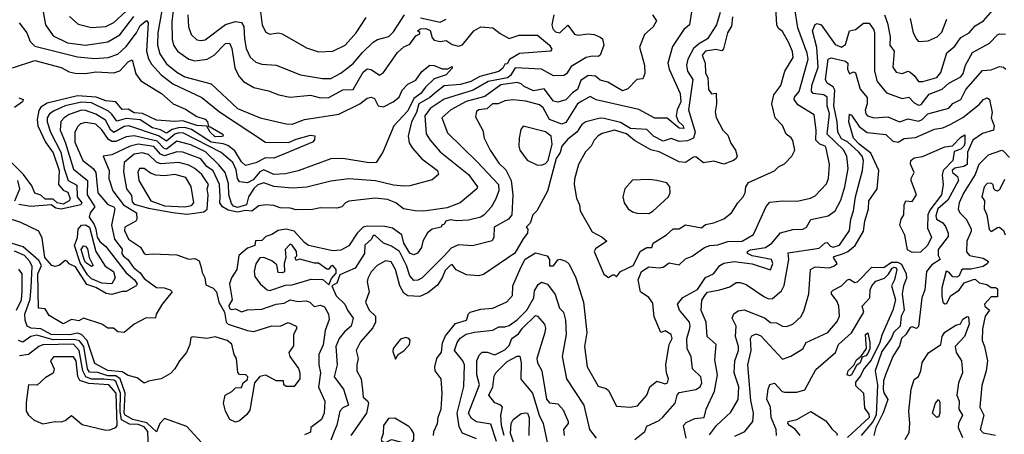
# Model space of a CAD drawing. Extents: x 1995148 to 2088947, y 769131 to 906009.
# Tile 169 of 256: x 2020510 to 2025369, y 815041 to 817090. Entities that reach past the tile are written whole.
import ezdxf

# ---------------------------------------------------------------- set-up
doc = ezdxf.new("R2010")
doc.units = 0

msp = doc.modelspace()

# ---------------------------------------------------------------- linework, layer by layer
at = {"layer": '0CON05XD'}
for points in [[(2023835.8, 817195), (2023816.2, 817065), (2023788, 817042), (2023731.9, 816958.1), (2023708.4, 816875), (2023715, 816845.7), (2023768.8, 816725), (2023773.5, 816685), (2023755.4, 816645), (2023750.4, 816615), (2023758.9, 816588.9), (2023785, 816566.2), (2023787.4, 816552.6), (2023764.4, 816554.4), (2023705, 816602.9), (2023645, 816603.8), (2023565, 816647.1), (2023355, 816694.3), (2023325, 816711.2), (2023285, 816687.6), (2023262.5, 816675), (2023205, 816581.8), (2023185, 816574.4), (2023125, 816597.1), (2023093.3, 816655), (2023075, 816670), (2023007.1, 816687.1), (2022945, 816694.1), (2022905, 816689.7), (2022871.2, 816675), (2022844, 816675), (2022815, 816649.2), (2022776.2, 816645), (2022763.8, 816636.2), (2022759.5, 816609.5), (2022795, 816542.5), (2022802.5, 816505), (2022831.9, 816445), (2022875, 816381.4), (2022908.8, 816348.8), (2022935.4, 816295), (2022943.8, 816225), (2022938.6, 816125), (2022922.2, 816105), (2022851.4, 816065), (2022850, 816015), (2022842.3, 815997.7), (2022745, 815971.9), (2022675, 815976.9), (2022639.1, 815960.9), (2022605, 815923.8), (2022495, 815813.6), (2022475, 815802.2), (2022455, 815801.4), (2022434.8, 815824.8), (2022418.2, 815875), (2022385, 815944.7), (2022345, 815970.3), (2022305.7, 815985), (2022265, 816024), (2022255, 816023.8), (2022246, 816005), (2022213.7, 815976.3), (2022210.9, 815935), (2022165, 815862.5), (2022090.5, 815829.5), (2022075, 815787.5), (2022050, 815775), (2022072, 815725), (2022114.5, 815685), (2022127.3, 815655), (2022155.6, 815615), (2022145.5, 815575), (2022112.5, 815547.5), (2022086.5, 815515), (2022070, 815475), (2022077.1, 815385), (2022061.6, 815325), (2022108.8, 815265), (2022132, 815185), (2022105, 815172.8), (2022089.3, 815155), (2022075, 815085.8), (2022061.4, 815055), (2022045, 815012.7)], [(2020618.6, 817165), (2020638.2, 817065), (2020675, 817010.5), (2020745.8, 816975.8), (2020835, 816964), (2020945, 816981.2), (2021004.2, 817015.8), (2021073.4, 817106.6)], [(2021270, 817165), (2021260.6, 817079.4), (2021262.8, 816992.8), (2021269.1, 816965), (2021288.9, 816935), (2021345, 816895.5), (2021375, 816887.5), (2021435.3, 816894.7), (2021469.5, 816915), (2021525, 816972.9), (2021545, 816974.2), (2021557.3, 816947.3), (2021572.2, 816852.2), (2021591.8, 816811.7), (2021615, 816785.5), (2021665, 816755.5), (2021738, 816738), (2021788.3, 816718.3), (2021845, 816708.1), (2021945, 816716.7), (2021995, 816704.5), (2022035, 816706.2), (2022105, 816743.3), (2022155, 816745.6), (2022205, 816831.4), (2022225, 816847.1), (2022245, 816844.3), (2022285, 816815.8), (2022305, 816828.6), (2022375, 816927.8), (2022405, 816956.7), (2022435, 816968.8), (2022465, 817010), (2022485, 817020), (2022485, 817026.7), (2022472.5, 817035), (2022488.8, 817045), (2022515, 817047), (2022535, 817036.7), (2022545, 817000.8), (2022555, 816988.2), (2022585, 816983.2), (2022615, 816987.5), (2022645, 816966.9), (2022675, 816960), (2022695, 816965.7), (2022751.2, 817035), (2022785, 817055.6), (2022845, 817049.4), (2022881.2, 817021.2), (2022925, 816997.5), (2022975, 817014.4), (2023065, 817014.3), (2023124.4, 816965), (2023135.7, 816945), (2023130, 816935), (2022976.2, 816923.8), (2022926.6, 816893.4), (2022915, 816872.5), (2022905, 816870), (2022895, 816850), (2022875, 816833.8), (2022780.8, 816809.2), (2022737.1, 816785), (2022685, 816769.7), (2022605, 816764.1), (2022566.2, 816733.8)], [(2022552.5, 815035), (2022554.4, 815055), (2022571.4, 815095), (2022574.7, 815125.3), (2022590.5, 815165), (2022595.6, 815245), (2022590.6, 815315), (2022560.6, 815355), (2022558.9, 815375), (2022568.5, 815415), (2022592.2, 815447.8), (2022596.1, 815493.9), (2022611.8, 815528.2), (2022661.5, 815588.5), (2022715.5, 815605), (2022725, 815636.7), (2022733.3, 815645), (2022785, 815659.2), (2022845, 815664.4), (2022913.9, 815696.1), (2022942.5, 815727.5), (2022943.2, 815775), (2022983.8, 815866.2), (2023005, 815906.2), (2023055, 815938), (2023113.9, 815923.9), (2023123.8, 815905), (2023125, 815874), (2023145, 815874.3), (2023165, 815903.3), (2023175, 815906.2), (2023205, 815897.5), (2023221.4, 815881.4), (2023254.6, 815814.6), (2023292.2, 815695), (2023309.3, 815545), (2023296.7, 815475), (2023310.6, 815375), (2023365, 815279.2), (2023405, 815268), (2023415, 815258), (2023455, 815180), (2023525, 815174.5), (2023558.5, 815181.5), (2023605, 815234.3), (2023619.5, 815275), (2023655, 815304), (2023695, 815291.2), (2023706.7, 815295), (2023712, 815315), (2023702, 815345), (2023699.5, 815385), (2023715.6, 815484.4), (2023730, 815515), (2023724.4, 815534.4), (2023695, 815552.5), (2023673.8, 815543.8), (2023641, 815621), (2023635, 815689.4), (2023615, 815717.5), (2023573.9, 815745), (2023562.7, 815805), (2023579.1, 815845), (2023615, 815868.6), (2023666.3, 815863.7), (2023685, 815867.5), (2023715, 815887.9), (2023765, 815878.5), (2023795, 815907.8), (2023829.1, 815920.9), (2023890, 815965), (2023915.3, 815974.7), (2023955, 815978.3), (2024005, 815993.3), (2024075, 815995.5), (2024131.1, 816028.9), (2024193.2, 816166.8), (2024211.9, 816188.1), (2024275, 816194.6), (2024347, 816193), (2024412.3, 816207.7), (2024435, 816220), (2024491.3, 816278.7), (2024501.9, 816305), (2024505.7, 816375), (2024490.6, 816455), (2024485, 816465.5), (2024459.2, 816475), (2024438.4, 816495), (2024440.7, 816545), (2024430.8, 816620.8), (2024350.2, 816670.2), (2024331.9, 816695), (2024333.3, 816706.7), (2024356.5, 816735), (2024401.1, 816895), (2024395.4, 816925), (2024349.8, 817049.7), (2024332.5, 817165)], [(2023455, 815820), (2023475.8, 815845), (2023538.2, 815875), (2023573.1, 815946.9), (2023605, 815964.5), (2023630, 815965), (2023636.7, 815985), (2023702.7, 816027.3), (2023735, 816056.2), (2023765, 816056), (2023795, 816075.8), (2023875, 816061.5), (2023895, 816078.8), (2023936.4, 816086.4), (2023985, 816106), (2024022, 816135), (2024053.3, 816185), (2024080.8, 816215), (2024090.8, 816235), (2024094, 816265), (2024106.2, 816285), (2024235, 816342.5), (2024255, 816362.5), (2024285, 816377.5), (2024320, 816415), (2024336, 816445), (2024325, 816492.5), (2024316.6, 816506.6), (2024292.5, 816525), (2024275, 816566.7), (2024237.5, 816605), (2024221.9, 816675), (2024231.5, 816718.5), (2024265.7, 816765), (2024285.7, 816835), (2024326.7, 816903.3), (2024323.6, 816933.6), (2024305.5, 816975), (2024275, 817031.2), (2024255, 817046.7), (2024245.8, 817065), (2024239.4, 817175)], [(2024777.1, 817115), (2024793.3, 817073.3), (2024806.4, 817005), (2024804.1, 816965), (2024826, 816935), (2024819.4, 816855), (2024835, 816830.9), (2024865, 816824), (2024894.5, 816835.5), (2024905, 816831.2), (2024924.5, 816815), (2024945, 816784.5), (2024967.5, 816785), (2025035.8, 816805), (2025055, 816830), (2025085, 816926), (2025125, 816958.6), (2025155, 817002), (2025195, 817026), (2025225, 817059.5), (2025266, 817085), (2025335, 817164.3)], [(2021211.2, 817135), (2021191.7, 817025), (2021189.8, 816965), (2021201.2, 816921.2), (2021235, 816872.3), (2021285, 816830.3), (2021325, 816807.8), (2021455, 816772.7), (2021585, 816651.5), (2021696.2, 816605), (2021825, 816575.7), (2021855, 816574.4), (2021915, 816596.2), (2022085, 816623.3), (2022188.1, 816675), (2022225, 816701.9), (2022245, 816707.1), (2022261.4, 816701.4), (2022278.8, 816665), (2022305, 816660), (2022353.8, 816685), (2022382.1, 816707.9), (2022397.3, 816742.7), (2022425, 816771.2), (2022465, 816792), (2022495.4, 816834.6), (2022534.4, 816865.6), (2022555, 816864.5), (2022595, 816846.9), (2022622.2, 816847.8), (2022645, 816858.1), (2022645, 816850.8), (2022615, 816817.7), (2022555, 816797.5), (2022512.8, 816757.2), (2022489.3, 816725), (2022455, 816700), (2022425, 816640.5), (2022355.6, 816565), (2022302, 816435), (2022270, 816385), (2022235, 816382.9), (2022105, 816404.4), (2022045, 816402.2), (2021885, 816342.9), (2021821.5, 816328.5), (2021765, 816325.9), (2021715, 816347.8), (2021695, 816338.1), (2021661.7, 816298.3), (2021634, 816284), (2021595, 816288.6), (2021585.3, 816305.3), (2021579, 816349), (2021562.3, 816385), (2021505, 816434.6), (2021318.7, 816528.7), (2021295, 816530.9), (2021276, 816525), (2021235, 816489.4), (2021195, 816516.9), (2021048.8, 816565), (2021025, 816562.4), (2020975, 816532.6), (2020960.2, 816545), (2020934, 816594), (2020885, 816623.3), (2020835, 816642.2), (2020815, 816642.6), (2020755, 816622), (2020728.9, 816605), (2020713.6, 816586.4), (2020710, 816545), (2020734.8, 816484.8), (2020775, 816351.5), (2020844.3, 816295), (2020842.5, 816225), (2020880.3, 816165), (2020858.1, 816135), (2020852.9, 816115), (2020877.8, 816077.8), (2020885.3, 816054.7), (2020892.2, 816015), (2020905, 815994.6), (2020935, 815969.2), (2021035, 815839.1), (2021076.2, 815805), (2021089.1, 815785), (2021084.2, 815775), (2021035, 815746.7), (2021015, 815747.5), (2020965, 815732.4), (2020936.6, 815736.6), (2020885, 815767), (2020840.8, 815780.8), (2020785, 815869.4), (2020755, 815884.4), (2020745, 815896.4), (2020735, 815899.3), (2020704.7, 815874.7), (2020685, 815870.5), (2020668.2, 815875), (2020633.8, 815915), (2020621.1, 816011.1), (2020605, 816044.7), (2020515, 816087.5), (2020434.3, 816114.3)], [(2023146.2, 817115), (2023136.7, 817065), (2023141.8, 817045), (2023155, 817030.4), (2023175.3, 817024.7), (2023215, 817063.8), (2023248, 817018), (2023265, 817014.5), (2023315, 817020), (2023345, 817016.4), (2023375, 817004.4), (2023385.4, 816995), (2023393.5, 816965), (2023375, 816914.4), (2023365, 816907.8), (2023335, 816909.5), (2023305, 816903.1), (2023231.7, 816858.3), (2023208.1, 816821.9), (2023195, 816814.3), (2023145, 816813.3), (2023085, 816846.4), (2022955, 816852.7), (2022931.7, 816815), (2022917.1, 816802.9), (2022821.5, 816785), (2022748.2, 816741.8), (2022605, 816696.6), (2022535, 816651.9), (2022509.4, 816615), (2022516.2, 816526.2), (2022535, 816494.3), (2022585, 816437.8), (2022725.3, 816325.3), (2022768.6, 816265), (2022765.5, 816254.5), (2022683.3, 816185), (2022619.7, 816160.3), (2022505, 816143.6), (2022462.5, 816145), (2022403.3, 816155), (2022366.2, 816185), (2022325, 816201.1), (2022265, 816208.8), (2022135, 816193.8), (2022117.5, 816185), (2022100, 816165), (2022075, 816158.6), (2021995, 816160.5), (2021955, 816152.8), (2021875, 816150.2), (2021845, 816159.4), (2021795, 816160.4), (2021765, 816171.5), (2021725, 816174.7), (2021690.3, 816169.7), (2021655.8, 816144.2), (2021625, 816147.3), (2021585, 816138.5), (2021538.5, 816148.5), (2021510.7, 816165), (2021498.4, 816185), (2021499.8, 816215), (2021496.3, 816275), (2021465, 816342.9), (2021432.8, 816365), (2021403.2, 816403.3), (2021315.8, 816435), (2021285, 816437.2), (2021225, 816416.7), (2021205.7, 816425.7), (2021172.7, 816462.7), (2021095, 816474.3), (2021055, 816464.8), (2020965, 816421.8), (2020922.5, 816415), (2020951.1, 816345), (2020950.7, 816305), (2020970, 816245), (2021022.2, 816175), (2021086.7, 816135), (2021088.1, 816105), (2021082.9, 816095), (2021028.2, 816065), (2021027.6, 816047.6), (2021046.8, 816005), (2021106.6, 815966.6), (2021125, 815934), (2021135, 815929.2), (2021165, 815933.1), (2021285, 815928), (2021345, 815907.5), (2021375, 815910), (2021395, 815898.8), (2021405.7, 815865.7), (2021410.3, 815840.3), (2021424.3, 815815), (2021429.1, 815779.1), (2021465, 815763.8), (2021481.5, 815745), (2021493.2, 815695), (2021520.5, 815645), (2021529.3, 815595), (2021538.6, 815585), (2021633.5, 815553.5), (2021665, 815549.6), (2021755, 815577.3), (2021795.2, 815574.8), (2021835, 815593.5), (2021874, 815575), (2021877.1, 815565), (2021861.9, 815535), (2021861.2, 815478.8), (2021837.5, 815445), (2021843.8, 815425), (2021886.4, 815366.4), (2021892.9, 815345), (2021893.1, 815315), (2021865, 815276.7), (2021825, 815276.7), (2021813.3, 815285), (2021812.5, 815305), (2021775, 815306), (2021725, 815333.6), (2021695, 815326.2), (2021668, 815295), (2021645, 815160), (2021631.7, 815138.3), (2021595, 815107.5), (2021575, 815101.2), (2021546.7, 815115), (2021526.2, 815155), (2021516.2, 815195), (2021523.8, 815235), (2021556.7, 815253.3), (2021575, 815271.2), (2021605, 815272.5), (2021612.5, 815295), (2021635, 815312.5), (2021636.2, 815325), (2021626.7, 815335), (2021595, 815336.7), (2021586, 815346), (2021580, 815415), (2021568.6, 815435), (2021557.1, 815487.1), (2021534.7, 815504.7), (2021475, 815522.9), (2021434.2, 815514.2), (2021365, 815522.5), (2021355, 815518.8), (2021350, 815485), (2021333.8, 815445), (2021298.8, 815405), (2021275.6, 815364.4), (2021255, 815341.2), (2021207.5, 815315), (2021145.7, 815304.3), (2021125, 815294), (2021089.6, 815319.6), (2021045, 815331.8), (2021015, 815349.5), (2020945, 815356.1), (2020881.1, 815391.1), (2020843.1, 815505), (2020815.1, 815535.1), (2020795, 815541.7), (2020757.2, 815532.8), (2020665, 815533.9), (2020615, 815562.6), (2020565.9, 815565.9), (2020546.9, 815575), (2020536.7, 815605), (2020534.8, 815635), (2020561.7, 815708.3), (2020566.7, 815766.7), (2020570.9, 815870.9), (2020560.9, 815895), (2020533.8, 815925), (2020485, 815946.9)], [(2020756.1, 817106.1), (2020797.9, 817067.9), (2020865, 817050.8), (2020935, 817056), (2020975, 817076.2), (2021035, 817132.5)], [(2021340.5, 817115), (2021342.7, 817055), (2021356.3, 817016.3), (2021385, 816991.4), (2021405, 816986.9), (2021425, 816990.5), (2021525, 817066.2), (2021575, 817081.8), (2021605, 817075.6), (2021616, 817056), (2021618.9, 816995), (2021628.5, 816948.5), (2021647.1, 816905), (2021675, 816880.8), (2021705, 816870.8), (2021775.6, 816865.6), (2021895, 816818.1), (2022005, 816798.9), (2022045, 816800), (2022094.7, 816825.3), (2022155, 816873.1), (2022201.5, 816928.5), (2022255, 816978.5), (2022275, 816991.9), (2022332.4, 817007.6), (2022355, 817030), (2022409.2, 817115)], [(2021698.9, 817128.9), (2021706.1, 817063.9), (2021725, 817028), (2021745, 817018), (2021785, 817026), (2021805, 817020), (2021925, 816951.4), (2021985, 816930.6), (2022055, 816934.6), (2022115.5, 816965), (2022170, 817025), (2022219.1, 817100.9)], [(2023966.8, 817125), (2023949.4, 817065), (2023905, 816995.6), (2023860.1, 816969.9), (2023835, 816947.6), (2023806.9, 816895), (2023800.8, 816865), (2023806.3, 816835), (2023832.4, 816795), (2023810, 816645), (2023842.7, 816535), (2023835, 816504.8), (2023805, 816490.7), (2023765, 816488.2), (2023725, 816502.8), (2023685, 816490), (2023637.5, 816515), (2023605, 816548.1), (2023525, 816551.9), (2023475, 816581.8), (2023395, 816602.2), (2023375, 816604.1), (2023304.2, 816585), (2023285, 816572.5), (2023259.4, 816535), (2023215, 816500), (2023185.9, 816465), (2023176.7, 816433.3), (2023157.9, 816405), (2023115, 816243.3), (2023062.5, 816145), (2023042.5, 816125), (2023030, 816085), (2023010, 816065), (2023017.5, 816055), (2023016.2, 816035), (2022995, 816006.7), (2022953.9, 815936.1), (2022799.7, 815830.3), (2022775, 815824.2), (2022715, 815830), (2022664.6, 815854.6), (2022645, 815880), (2022635, 815876.2), (2022609.5, 815850.5), (2022595.7, 815815), (2022571.2, 815778.8), (2022525, 815741.1), (2022485, 815721.5), (2022425.4, 815725.4), (2022405, 815738.9), (2022386.8, 815775), (2022365.4, 815855), (2022343.7, 815893.7), (2022315, 815897.8), (2022274.3, 815875), (2022245, 815844.3), (2022228.4, 815811.6), (2022225.3, 815795), (2022234.4, 815745), (2022217.1, 815695), (2022234.7, 815654.7), (2022265.7, 815625), (2022266.4, 815595), (2022253.4, 815566.6), (2022191.8, 815498.2), (2022170.9, 815455), (2022180.6, 815415), (2022173.1, 815385), (2022173.8, 815355), (2022194.4, 815315), (2022201.2, 815261.2), (2022204.7, 815225), (2022226.7, 815206.7), (2022230.9, 815195), (2022221.1, 815145), (2022144.7, 815035.3)], [(2022488.6, 817098.6), (2022585, 817077.5), (2022615, 817093.3)], [(2023633.3, 817115), (2023652, 817085), (2023635.5, 817055), (2023593.1, 817016.9), (2023569.4, 816955), (2023594.2, 816865), (2023595.9, 816824.1), (2023585, 816797.5), (2023555, 816794), (2023511.1, 816748.9), (2023485, 816738), (2023412.2, 816782.2), (2023375, 816791.1), (2023350.9, 816810.9), (2023315, 816814), (2023279.6, 816790.4), (2023263.6, 816745), (2023240, 816730), (2023205, 816694.4), (2023165, 816682.2), (2023145, 816687.8), (2023097.7, 816747.8), (2023045, 816738.9), (2022999.5, 816759.5)], [(2024028.1, 817105), (2024022, 817058), (2024003.6, 817025), (2023983.1, 816946.9), (2023975, 816936.2), (2023945, 816942.9), (2023895, 816934.2), (2023878.6, 816915), (2023892.5, 816875), (2023893.9, 816826.1), (2023905.8, 816805), (2023909.2, 816745), (2023923.8, 816723.8), (2023946.7, 816726.7), (2023948.9, 816675), (2023942.5, 816635), (2023946.8, 816606.8), (2023980.8, 816545), (2024005, 816520), (2024020.3, 816480.3), (2024043.3, 816445), (2024050, 816415), (2024045.9, 816404.1), (2024032.5, 816395), (2023985, 816375.7), (2023935, 816390.6), (2023885, 816382), (2023847.5, 816412.5), (2023835, 816411.2), (2023795.6, 816384.4), (2023765, 816388.1), (2023665, 816437.2), (2023625, 816446.7), (2023543.7, 816493.7), (2023505, 816526.6), (2023445.4, 816544.6), (2023385, 816527.8), (2023365, 816515.6), (2023345.6, 816495), (2023330, 816465), (2023302.8, 816437.2), (2023268.1, 816375), (2023247.9, 816302.1), (2023245.8, 816275), (2023257.7, 816207.7), (2023273.3, 816175), (2023276.2, 816145), (2023335, 816041.2), (2023383.8, 816015), (2023407.5, 815995), (2023352.1, 815957.9), (2023345.7, 815945), (2023393.2, 815833.2), (2023415, 815816.7), (2023435, 815830), (2023445, 815830), (2023455, 815820)], [(2024905, 817096.2), (2024920, 817025), (2024935, 816993.3), (2024945, 816982.5), (2024993.6, 816986.4), (2025038, 817005), (2025061.2, 817028.8), (2025085, 817092.5)], [(2020507.2, 817075), (2020545.4, 817025), (2020562.2, 816982.2), (2020585, 816959.2), (2020795, 816907.4), (2020880.9, 816899.1), (2020946.5, 816903.5), (2020995, 816920.4), (2021035, 816956.9), (2021087.2, 817025), (2021105, 817061.5), (2021135.6, 817085.6), (2021144, 817074), (2021136, 816935), (2021145, 816896), (2021160.1, 816870.1), (2021208.2, 816818.3), (2021265, 816772.5), (2021409.2, 816705), (2021495.5, 816635), (2021723.8, 816485), (2021837.2, 816482.8), (2021875, 816499.7), (2021945, 816518.9), (2021966.6, 816516.6), (2021965.7, 816495.7), (2021955, 816485.6), (2021825, 816430), (2021764.1, 816405.9), (2021722.9, 816407.1), (2021675, 816382.3), (2021625, 816369.1), (2021605, 816387.3), (2021572.3, 816442.3), (2021537.8, 816467.8), (2021515, 816477.1), (2021455, 816484.6), (2021357.9, 816547.9), (2021325, 816557.6), (2021294.5, 816555.5), (2021262.8, 816547.2), (2021235, 816529), (2021205, 816546.2), (2021165, 816555.6), (2021104.5, 816594.5), (2021035, 816601.2), (2020988.7, 816588.7), (2020965, 816624.1), (2020947.6, 816637.6), (2020865, 816678.7), (2020815, 816683.3), (2020735, 816664.8), (2020679.6, 816640.4), (2020656.9, 816625), (2020646, 816605), (2020645.3, 816585), (2020662.6, 816535), (2020713.9, 816435), (2020730.2, 816355), (2020750, 816295), (2020792.3, 816272.3), (2020793.4, 816215), (2020816.8, 816185), (2020812, 816175), (2020715, 816154.2), (2020688.6, 816158.6), (2020665, 816175.9), (2020565, 816166.6), (2020506.4, 816176.4)], [(2023546.2, 815015), (2023595.5, 815054.5), (2023605, 815081.2), (2023665, 815109.2), (2023684.4, 815125.6), (2023745, 815194.3), (2023755.2, 815235), (2023765, 815248.4), (2023847.4, 815262.6), (2023868.9, 815275), (2023876.4, 815295), (2023871.8, 815325), (2023830, 815365), (2023823.7, 815423.7), (2023804.4, 815465), (2023802.7, 815515), (2023815, 815558.8), (2023819.5, 815575), (2023815.6, 815595), (2023765.5, 815655), (2023756, 815685), (2023783.2, 815716.8), (2023855, 815757.5), (2023894.5, 815815.5), (2023934.3, 815835), (2023964.6, 815875.4), (2023985, 815886.7), (2024035.5, 815894.5), (2024125, 815884.4), (2024215, 815854), (2024226.7, 815885), (2024219.4, 815905), (2024124, 815924), (2024101.2, 815935), (2024101.2, 815945), (2024116.4, 815953.6), (2024190, 815965), (2024221.4, 815985), (2024265, 816036.2), (2024325, 816054), (2024375.3, 816054.7), (2024392.5, 816065), (2024415, 816102.5), (2024499.1, 816120.9), (2024533.9, 816146.1), (2024561.7, 816198.3), (2024581.8, 816265), (2024599.2, 816355), (2024591.2, 816415), (2024575, 816447.5), (2024495.3, 816525), (2024505.9, 816625), (2024494.8, 816665), (2024495, 816706.9), (2024478.5, 816718.5), (2024425, 816724.6), (2024417.1, 816737.1), (2024418.4, 816765), (2024450.8, 816855), (2024443.1, 816953.1), (2024422.9, 817035), (2024435, 817066), (2024445, 817071.4), (2024465.7, 817065), (2024535, 816967.1), (2024565, 816954.6), (2024585, 816967.5), (2024605, 817035.8), (2024635, 817042.2), (2024675, 817073.8), (2024702.3, 817072.3), (2024725, 817040), (2024728.7, 817025), (2024728.2, 816835), (2024742.2, 816785), (2024788.2, 816728.2), (2024865, 816701.4), (2024898.1, 816708.1), (2024925, 816678.9), (2024945, 816668.2), (2024958.5, 816671.5), (2024998.3, 816721.7), (2025063.1, 816746.9), (2025095, 816775.7), (2025155, 816808.5), (2025166.8, 816825), (2025177.2, 816865), (2025212.2, 816927.8), (2025295.4, 816974.6), (2025335, 817015.7), (2025345, 817020.8), (2025375, 817019.4)], [(2023798.3, 815021.7), (2023785.7, 815085), (2023799.8, 815100.2), (2023841.2, 815118.8), (2023887.5, 815125), (2023897.5, 815165), (2023939.4, 815255), (2023953.1, 815335), (2023941.1, 815408.9), (2023946.9, 815485), (2023902.5, 815525), (2023897.7, 815595), (2023873.1, 815653.1), (2023875.7, 815704.3), (2023895, 815731.9), (2023905, 815744), (2023965, 815754.4), (2024015, 815769.4), (2024045, 815790.6), (2024065, 815791.9), (2024095, 815781.9), (2024182.1, 815722.1), (2024205, 815711.4), (2024225, 815711.9), (2024269.7, 815750.3), (2024283.4, 815776.6), (2024305.7, 815905.7), (2024301.7, 815938.3), (2024455, 815961.6), (2024485, 815988.2), (2024495, 815988.9), (2024510.6, 815970.6), (2024525, 815965.5), (2024555, 815976.2), (2024605, 816048.8), (2024611.2, 816105), (2024625.3, 816145), (2024635.3, 816214.7), (2024669.6, 816345), (2024673.8, 816395), (2024667.3, 816415), (2024650.7, 816435), (2024595, 816486.7), (2024565, 816502), (2024546.9, 816535), (2024544.8, 816585.2), (2024528, 816665), (2024532.1, 816742.1), (2024525, 816757.9), (2024495, 816776.5), (2024487.2, 816795), (2024500, 816895), (2024515, 816901.4), (2024585, 816884.5), (2024596.5, 816875), (2024596, 816845), (2024605, 816822.5), (2024625, 816832.5), (2024635, 816827.5), (2024657.4, 816747.4), (2024691.6, 816705), (2024692.9, 816675), (2024682.4, 816642.4), (2024685.4, 816625.4), (2024694.6, 816614.6), (2024724.6, 816604.6), (2024795, 816610), (2024852.5, 816585), (2024895, 816600.9), (2024945, 816588.1), (2024963.4, 816596.6), (2024992, 816625), (2025095, 816652.8), (2025115, 816676.2), (2025154.5, 816695), (2025179.5, 816745), (2025261.5, 816838.5), (2025305, 816843.1), (2025345, 816858.8), (2025365, 816856), (2025376.7, 816845)], [(2020475, 816852), (2020585, 816887.8), (2020715, 816854), (2020755, 816831.7), (2020784.6, 816825.4), (2020835.5, 816824.5), (2020885, 816832.9), (2020975, 816827.3), (2021005, 816837.8), (2021045, 816881.9), (2021065, 816891.2), (2021082.7, 816822.7), (2021108.7, 816788.7), (2021210, 816725), (2021266.7, 816675), (2021328.3, 816648.3), (2021385, 816611.7), (2021425, 816599.1), (2021436.9, 816585), (2021442.5, 816562.5), (2021450.4, 816560.4), (2021512.9, 816525), (2021514.3, 816515), (2021507.7, 816512.3), (2021475, 816511.4), (2021450, 816535), (2021433.3, 816563.3), (2021385, 816566.7), (2021315, 816591.1), (2021275, 816586.8), (2021185, 816593.4), (2021116.4, 816626.4), (2021075, 816630.3), (2021045, 816647.7), (2021015, 816647.1), (2020985, 816684.6), (2020935, 816688.4), (2020887.5, 816707.5), (2020795, 816714.5), (2020645, 816677.2), (2020615, 816657.1), (2020605, 816641.9), (2020596.3, 816596.3), (2020599.2, 816565), (2020637.1, 816485), (2020675, 816432.5), (2020704.2, 816345), (2020701.6, 816275), (2020725, 816247.5), (2020747, 816237), (2020758.6, 816205), (2020753.8, 816195), (2020725, 816179.3), (2020694.4, 816184.4), (2020675, 816202.8), (2020635, 816203.8), (2020615, 816223.1), (2020585, 816232.9), (2020569.5, 816269.5), (2020529.2, 816325), (2020395, 816454.6)], [(2022999.5, 816759.5), (2022985, 816772.9), (2022965, 816779.4), (2022885, 816767.5), (2022805, 816710.9), (2022713.8, 816686.2), (2022638.1, 816645), (2022592.5, 816605), (2022620.5, 816530.5), (2022767.9, 816387.9), (2022872.9, 816275), (2022875.3, 816245), (2022858.7, 816201.3), (2022836.6, 816163.4), (2022802.9, 816125), (2022786, 816115), (2022725, 816099.7), (2022666.5, 816096.5), (2022635, 816101.9), (2022612.5, 816095), (2022605, 816080), (2022592.5, 816075), (2022590, 816065), (2022545.6, 816054.4), (2022522.9, 816037.1), (2022499.2, 815995), (2022493.3, 815965), (2022473, 815937), (2022455, 815928.9), (2022435, 815935.8), (2022406, 815985), (2022396.4, 816026.4), (2022349.3, 816059.3), (2022311.2, 816068.8), (2022225, 816069.2), (2022205.7, 816064.3), (2022175.3, 816035), (2022135, 815972.2), (2022095, 815951.5), (2022055, 815947.9), (2021935, 815973.8), (2021915, 815988.5), (2021865, 816045.7), (2021825.8, 816054.2), (2021785, 816049.1), (2021755, 816027.8), (2021725, 816018.6), (2021705, 815998.6), (2021673, 815997), (2021670, 815975), (2021635, 815960.8), (2021591.4, 815925), (2021581.5, 815855), (2021555.7, 815815), (2021545.5, 815785), (2021558.8, 815705), (2021541.8, 815678.2), (2021545, 815662.2), (2021555, 815657.2), (2021575, 815661.2), (2021605, 815645.8), (2021635, 815656.9), (2021705, 815660), (2021775, 815684.5), (2021815, 815688.5), (2021845, 815705.3), (2021885, 815698.2), (2021925, 815700.7), (2021942.5, 815695), (2021962.7, 815672.7), (2021995, 815678.9), (2022015, 815671.9), (2022033.8, 815635), (2022037.9, 815607.9), (2022017.1, 815555), (2022007.3, 815482.7), (2021985.5, 815435), (2021985.8, 815385), (2021994, 815345), (2021984.7, 815274.7), (2022015.6, 815204.4), (2022012.5, 815145), (2022000, 815115), (2021946.7, 815075), (2021945, 815052.5), (2021915, 815038)], [(2022566.2, 816733.8), (2022534.3, 816705.7), (2022479.4, 816675), (2022467.7, 816632.3), (2022444.1, 816585), (2022427.3, 816515), (2022432.4, 816482.4), (2022447.6, 816457.6), (2022495, 816403.1), (2022571.4, 816345), (2022576.2, 816325), (2022545, 816298), (2022435, 816268.9), (2022405, 816267.5), (2022355, 816272.9), (2022265.5, 816294.5), (2022135, 816303.5), (2022045, 816291.9), (2021927, 816263), (2021855, 816258.2), (2021765, 816266.5), (2021714.7, 816284.7), (2021685, 816274.8), (2021665, 816256.7), (2021639, 816215), (2021629.6, 816175), (2021585, 816162.4), (2021565, 816169.1), (2021555, 816182.2), (2021542.2, 816225), (2021541, 816281), (2021524.3, 816334.3), (2021492.5, 816372.5), (2021426.4, 816436.4), (2021355, 816471.2), (2021285, 816489.8), (2021235, 816450), (2021223.5, 816453.5), (2021189.1, 816489.1), (2021075, 816515.7), (2021035, 816511.4), (2020985, 816488.4), (2020965, 816487.6), (2020948.9, 816498.9), (2020915.2, 816545.2), (2020885, 816573.6), (2020835, 816582.2), (2020810.6, 816575), (2020797, 816563), (2020782.3, 816535), (2020781.8, 816485), (2020822.3, 816395), (2020873.2, 816355), (2020885.3, 816335), (2020896.2, 816235), (2020945, 816176.2), (2020974.2, 816165), (2020978.9, 816155), (2020963.1, 816075), (2020978.1, 816005), (2021015, 815956), (2021014, 815935), (2021021.9, 815921.9), (2021043.3, 815905), (2021071.1, 815865), (2021105, 815839.3), (2021125, 815811.6), (2021155, 815787.3), (2021185, 815766.7), (2021222.5, 815765), (2021252.5, 815755), (2021263.3, 815745), (2021213.8, 815685), (2021183.3, 815635), (2021180, 815615), (2021135, 815616.7), (2021075, 815586.2), (2021025, 815544), (2020995, 815548), (2020972.5, 815565), (2020945, 815566), (2020915, 815585.8), (2020825, 815615.8), (2020802, 815602), (2020765, 815608.6), (2020725, 815586.7), (2020655, 815628.8), (2020635, 815660.6), (2020602.5, 815665), (2020599.2, 815835), (2020617.4, 815875), (2020605, 815899.5), (2020527.2, 815967.2), (2020435.7, 815995)], [(2020505, 816703.8), (2020526.7, 816695), (2020524.4, 816685), (2020485, 816655.5)], [(2023915, 815038.8), (2023948, 815085), (2024019.9, 815150.1), (2024055, 815213.3), (2024058.9, 815275), (2024036.4, 815345), (2024040, 815405), (2024057.1, 815455), (2024057.3, 815475), (2024041.8, 815525), (2024046.2, 815575), (2024026.5, 815615), (2024033.6, 815636.4), (2024055, 815651.4), (2024085, 815655.7), (2024185, 815617.5), (2024215, 815594.4), (2024245, 815591.9), (2024275, 815575.6), (2024295, 815574.3), (2024325, 815585.8), (2024366.4, 815623.6), (2024380.6, 815655), (2024404.4, 815735), (2024412.2, 815855), (2024435, 815868), (2024505, 815863.8), (2024527.1, 815872.9), (2024543.8, 815885), (2024525.8, 815915), (2024529.7, 815920.3), (2024575.7, 815935), (2024596.2, 815943.8), (2024632.5, 815975), (2024674.1, 816045), (2024681.4, 816095), (2024699.6, 816155), (2024701.1, 816195), (2024740.9, 816255), (2024750, 816345), (2024710.6, 816430.6), (2024652.9, 816475), (2024624.7, 816505), (2024601.5, 816585), (2024605, 816622.5), (2024615, 816618.8), (2024652.2, 816562.2), (2024692.9, 816532.9), (2024785, 816522.3), (2024819.7, 816489.7), (2024845, 816484.6), (2024875, 816502.9), (2024931.2, 816508.8), (2025025, 816548.7), (2025065, 816556.4), (2025105, 816574.5), (2025165, 816606.9), (2025245, 816670.7), (2025266, 816695), (2025284.6, 816704.6), (2025296.5, 816695), (2025308.5, 816631.5), (2025304.5, 816605), (2025319.2, 816565), (2025315.2, 816545), (2025261.6, 816528.4), (2025214.5, 816495.5), (2025187, 816435), (2025185.4, 816374.6), (2025169.2, 816365), (2025125, 816356.2), (2025111.1, 816345), (2025112.9, 816335), (2025138.2, 816315), (2025142.8, 816295), (2025091.1, 816198.9), (2025041.2, 816155), (2025031.4, 816121.4), (2025034.5, 816104.5), (2025065, 816085.5), (2025078.2, 816068.2), (2025092.8, 816035), (2025091.6, 816018.4), (2025043.2, 815955), (2025041.9, 815925), (2025052, 815905), (2025011.9, 815878.1), (2024984.7, 815845.3), (2024976.5, 815755), (2024962.5, 815715), (2024945, 815573.3), (2024935, 815563.3), (2024915, 815572), (2024905, 815569.4), (2024883.3, 815535), (2024861.1, 815515), (2024852.1, 815477.9), (2024819.6, 815425), (2024782.3, 815335), (2024772.8, 815305), (2024771.8, 815265), (2024775, 815246), (2024793.9, 815213.9), (2024771.9, 815148.1), (2024734.3, 815075), (2024724.7, 815035)], [(2023085, 816371.9), (2023105, 816379.5), (2023118.8, 816395), (2023137.6, 816475), (2023132.9, 816515), (2023105, 816535.8), (2022995, 816563.3), (2022983, 816547), (2022975.5, 816504.5), (2022972.7, 816465), (2022977.8, 816445), (2023015, 816396.5), (2023062.7, 816372.7), (2023085, 816371.9)], [(2024915, 815939), (2024892.1, 815952.1), (2024878, 816025), (2024853.3, 816075), (2024860, 816105), (2024874, 816125), (2024874.5, 816175.5), (2024883.3, 816195), (2024915, 816192.5), (2024935.8, 816225), (2024909.2, 816295), (2024908.6, 816305), (2024924.4, 816335), (2024906.8, 816376.8), (2024907.3, 816395), (2024925, 816407.9), (2024965.6, 816414.4), (2025075, 816461.8), (2025113, 816467), (2025155, 816510.4), (2025175, 816520.8), (2025175, 816480), (2025169, 816465), (2025155, 816450), (2025121.2, 816438.8), (2025114.8, 816395), (2025067.8, 816345), (2025062.1, 816322.1), (2025067.2, 816275), (2025059.2, 816225), (2025001.3, 816148.7), (2024992.4, 816125), (2024990.1, 816060.1), (2025010.4, 816015), (2024989.5, 815975), (2024955, 815942), (2024915, 815939)], [(2021335, 816128.6), (2021375, 816134.2), (2021419.6, 816140.4), (2021436, 816154), (2021440, 816225), (2021435.5, 816254.5), (2021441.8, 816275), (2021408.5, 816325), (2021375, 816355.3), (2021345, 816370.5), (2021295, 816383.8), (2021205, 816377.5), (2021185, 816386.9), (2021145, 816424.7), (2021115, 816432.1), (2021075, 816426.2), (2021025.4, 816385), (2021022.1, 816337.9), (2021036.8, 816255), (2021061.3, 816221.3), (2021065, 816190), (2021075, 816178.9), (2021145, 816158.3), (2021265, 816137.1), (2021335, 816128.6)], [(2025395, 816409.1), (2025365, 816440.8), (2025355, 816444), (2025288.9, 816421.1), (2025243.1, 816375), (2025225.5, 816325), (2025167.1, 816232.9), (2025145.5, 816185), (2025141.9, 816155), (2025150, 816135), (2025183.1, 816103.1), (2025205.5, 816055), (2025206.2, 816045), (2025183.7, 815995), (2025182.7, 815942.7), (2025198.1, 815925), (2025265, 815912.1), (2025291.2, 815895), (2025286.7, 815885), (2025265, 815870.6), (2025205, 815856.5), (2025165, 815858.1), (2025157.3, 815852.7), (2025145.8, 815824.2), (2025135, 815818), (2025115, 815819.2), (2025095, 815842), (2025082.4, 815847.6), (2025061.2, 815765), (2025061.5, 815725), (2025066.2, 815695), (2025075, 815686.2), (2025085, 815688), (2025104, 815726), (2025146.6, 815753.4), (2025170.7, 815789.3), (2025217, 815807), (2025225, 815807.5), (2025245, 815790), (2025282, 815782), (2025305, 815767.5), (2025325, 815767.5), (2025335, 815760), (2025335, 815720), (2025305, 815720), (2025271.5, 815685), (2025272.5, 815675), (2025295.7, 815655), (2025274.2, 815625), (2025262, 815562), (2025259.6, 815505), (2025272.1, 815475), (2025286.9, 815405), (2025280, 815355), (2025257.5, 815282.5), (2025247.7, 815175), (2025267.3, 815135), (2025249.5, 815065), (2025265, 815047.8), (2025325, 815036.7)], [(2021325, 816164.9), (2021358.1, 816171.9), (2021369.6, 816185), (2021356.6, 816266.6), (2021329.9, 816309.9), (2021275, 816324.6), (2021225, 816318.7), (2021182.6, 816322.6), (2021155, 816331.4), (2021125, 816354.2), (2021101.2, 816355), (2021093.2, 816336.8), (2021097.5, 816295), (2021157.8, 816195), (2021225, 816170.7), (2021325, 816164.9)], [(2020485.3, 816195), (2020511.3, 816255), (2020500.2, 816295)], [(2023615, 816132.5), (2023635, 816143.3), (2023712, 816215), (2023720, 816235), (2023718.8, 816265), (2023703.9, 816283.9), (2023655, 816296.2), (2023615, 816301.2), (2023535, 816296.7), (2023496.7, 816255), (2023486.7, 816215), (2023493.8, 816185), (2023513.3, 816155), (2023535, 816140), (2023555, 816133.3), (2023615, 816132.5)], [(2025369.4, 816300.6), (2025345, 816250), (2025335, 816243.3), (2025325, 816246.7), (2025316.7, 816255), (2025313.3, 816275), (2025302, 816282), (2025285, 816280.8), (2025269.2, 816265), (2025258, 816215), (2025271.1, 816195), (2025269.6, 816155), (2025282.1, 816125), (2025295, 816053.3), (2025305, 816044), (2025335, 816064), (2025345, 816064.2), (2025365, 816048), (2025372.7, 816027.3)], [(2020965, 815784.6), (2020915, 815788.3), (2020865, 815810), (2020845, 815830), (2020809, 815889), (2020780, 815975), (2020796.1, 816013.9), (2020798.6, 816055), (2020815, 816074.5), (2020835, 816076.5), (2020853.8, 816065), (2020885.2, 815945.2), (2020932.4, 815872.4), (2020973.3, 815845), (2020980.6, 815815), (2020965, 815784.6)], [(2020865, 815870.6), (2020835, 815890.8), (2020827.5, 815905), (2020814, 815955), (2020825, 815972.5), (2020835, 815971.1), (2020845, 815957.8), (2020852.2, 815915), (2020872, 815875), (2020865, 815870.6)], [(2021745, 815751.8), (2021822.2, 815777.8), (2021855, 815780), (2021947.8, 815807.8), (2022006.4, 815806.4), (2022035, 815780), (2022049.3, 815810.7), (2022071.7, 815838.3), (2022071.2, 815855), (2022055, 815875.8), (2022045, 815872.5), (2022035, 815857.5), (2022025, 815856.7), (2021985, 815886.9), (2021965, 815886.4), (2021893, 815907), (2021875, 815900), (2021870, 815915), (2021877.5, 815922.5), (2021876, 815945), (2021855, 815976), (2021845, 815980.8), (2021820, 815955), (2021824, 815915), (2021815.8, 815885), (2021816.1, 815843.9), (2021805, 815838.8), (2021785, 815841.2), (2021778.8, 815878.8), (2021755, 815898), (2021715, 815914.2), (2021695, 815912.5), (2021675, 815883.8), (2021667.3, 815845), (2021670.9, 815820.9), (2021696.2, 815785), (2021732, 815755), (2021745, 815751.8)], [(2024038.7, 815031.3), (2024089.2, 815055), (2024128.1, 815105), (2024131.5, 815145), (2024117.7, 815207.7), (2024102.7, 815385), (2024119.8, 815455), (2024116, 815514), (2024122.8, 815527.2), (2024145, 815537.7), (2024168.1, 815528.1), (2024275, 815412.5), (2024315, 815427.5), (2024375, 815464.2), (2024391.2, 815495), (2024498, 815545), (2024545, 815598), (2024556.4, 815625), (2024552.7, 815675), (2024545, 815698), (2024516, 815735), (2024516.2, 815745), (2024525, 815753.8), (2024565, 815774.4), (2024595, 815804.2), (2024605, 815807.1), (2024630.7, 815790.7), (2024645, 815794.4), (2024715, 815867.1), (2024775, 815865.6), (2024811.7, 815891.7), (2024841.7, 815891.7), (2024861.4, 815881.4), (2024885.3, 815835), (2024886.9, 815813.1), (2024871.3, 815775), (2024865.8, 815735), (2024875.3, 815655), (2024860.7, 815625), (2024854.5, 815575), (2024824.2, 815545.8), (2024810.6, 815515), (2024765, 815451.1), (2024731.6, 815355), (2024743.2, 815285), (2024736.3, 815135), (2024719.3, 815100.7), (2024662.9, 815035)], [(2020493.9, 815655), (2020518.5, 815705), (2020521.8, 815748.2), (2020521.6, 815835), (2020505, 815856.9)], [(2024244.2, 815035), (2024242.5, 815065), (2024219.2, 815125), (2024215.3, 815175), (2024197.3, 815215), (2024203.1, 815265), (2024212.2, 815287.8), (2024235, 815294.2), (2024273, 815253), (2024285, 815249.4), (2024345, 815249.2), (2024385, 815261.4), (2024439.3, 815360.7), (2024535.6, 815445), (2024550.6, 815485), (2024615, 815543.1), (2024676.4, 815645), (2024668.1, 815675), (2024706, 815715), (2024706.7, 815755), (2024715.5, 815775), (2024735, 815797.5), (2024778, 815812), (2024798, 815832), (2024815, 815861.9), (2024825, 815867.4), (2024834.7, 815864.7), (2024838.7, 815855), (2024826.8, 815805), (2024811.8, 815775), (2024832.5, 815705), (2024819.7, 815655), (2024765, 815530.9), (2024755.5, 815494.5), (2024712.5, 815407.5), (2024675.2, 815365), (2024659.9, 815330.1), (2024635, 815299.2), (2024635, 815283.1), (2024674.8, 815244.8), (2024679.9, 815169.9), (2024701.3, 815141.3), (2024702.2, 815125), (2024595.2, 815025)], [(2022765, 815019.5), (2022695, 815046.5), (2022678.3, 815078.3), (2022668.4, 815145), (2022701.9, 815278.1), (2022705.5, 815385), (2022697.5, 815405), (2022655.6, 815455), (2022668.2, 815495), (2022683.6, 815516.4), (2022714.1, 815535.9), (2022755, 815546.7), (2022845, 815556.2), (2022875, 815571.5), (2022905, 815572), (2022925, 815579.6), (2022965, 815606.5), (2023012.5, 815655), (2023047.3, 815715), (2023050.4, 815749.6), (2023067.9, 815782.1), (2023085, 815793.1), (2023115, 815782.5), (2023152.4, 815732.4), (2023174, 815665), (2023193.3, 815645), (2023204.2, 815605), (2023206.7, 815535), (2023187.8, 815425), (2023208.6, 815315), (2023294.5, 815185), (2023322, 815065), (2023355, 815022)], [(2022863.8, 815005), (2022835, 815091.9), (2022765, 815102.7), (2022740, 815120), (2022724.7, 815145), (2022778.5, 815285), (2022766.4, 815335), (2022766.2, 815405), (2022777.5, 815432.5), (2022792.9, 815447.1), (2022817.1, 815447.1), (2022855, 815433.8), (2022905, 815458), (2022925, 815480), (2022938.2, 815515), (2022972.2, 815537.8), (2022991.3, 815565), (2023055, 815627.8), (2023065, 815625.5), (2023099.6, 815585), (2023105.4, 815565), (2023101.8, 815545), (2023062.3, 815415), (2023065.5, 815395), (2023086.2, 815355), (2023110.4, 815215), (2023125, 815197.3), (2023165, 815192), (2023192.1, 815162.1), (2023216.7, 815105), (2023216, 815094), (2023193.3, 815065), (2023196.5, 815035)], [(2024879.5, 815015), (2024899.5, 815050.5), (2024903.2, 815095), (2024897.1, 815155), (2024909.6, 815265), (2024925, 815312.5), (2024945, 815327.5), (2024957.1, 815355), (2024963.8, 815396.2), (2024995.6, 815444.4), (2025055.8, 815484.2), (2025062.9, 815525), (2025075, 815546), (2025129.1, 815580.9), (2025152.5, 815587.5), (2025165, 815610.8), (2025185, 815623.3), (2025191.7, 815621.7), (2025196.4, 815585), (2025173.3, 815525), (2025126.2, 815475), (2025131.2, 815445), (2025158.1, 815405), (2025162.2, 815345), (2025143.5, 815295), (2025134.5, 815235), (2025146.9, 815205), (2025144.3, 815165), (2025163.3, 815135), (2025143.3, 815095), (2025141.4, 815075), (2025162.5, 815025)], [(2024605, 815329.6), (2024594.3, 815335), (2024597.8, 815355), (2024627.1, 815382.9), (2024640, 815410), (2024662.3, 815427.7), (2024689.2, 815465), (2024684.5, 815535), (2024695, 815542.5), (2024705.7, 815495), (2024705, 815464), (2024695, 815441.1), (2024685, 815428.5), (2024668.3, 815421.7), (2024657.3, 815395), (2024639.5, 815380.5), (2024615, 815335.6), (2024605, 815329.6)], [(2021405, 815002.5), (2021335, 815080), (2021225, 815120), (2021201.5, 815095), (2021185.8, 815054.2), (2021137.2, 815097.2), (2021068.9, 815115), (2021030.6, 815135), (2021024.9, 815145), (2021029.8, 815245), (2021005.2, 815315), (2020985, 815329.9), (2020945, 815330.8), (2020895, 815346.3), (2020855, 815348.4), (2020844.9, 815365), (2020827, 815475), (2020805, 815503.8), (2020779.7, 815509.7), (2020675, 815507.5), (2020595, 815531.3), (2020564.8, 815525.2), (2020525, 815497.1), (2020503.8, 815505)], [(2021169.7, 814730.3), (2021157, 814785), (2021150.9, 814855), (2021142.8, 815055), (2021125, 815078.2), (2021095, 815089.5), (2021051.7, 815091.7), (2021012.1, 815112.1), (2021005.2, 815154.7), (2021007.9, 815245), (2020985, 815302.2), (2020975, 815308.5), (2020925.8, 815314.2), (2020863.7, 815313.7), (2020836.5, 815325), (2020820.9, 815355), (2020802.8, 815455), (2020775, 815486.2), (2020625, 815483.8), (2020604.5, 815475), (2020554, 815435), (2020508.3, 815428.3)], [(2022365, 815412.5), (2022377.5, 815435), (2022406.7, 815455), (2022433.3, 815485), (2022436.7, 815505), (2022430, 815515), (2022415, 815520), (2022389.3, 815510.7), (2022353.3, 815465), (2022350.7, 815450.7), (2022365, 815412.5)], [(2020935, 815061.2), (2020955, 815063.3), (2020984.5, 815075.5), (2020990.6, 815085), (2020985.5, 815245), (2020949.4, 815285), (2020851.9, 815291.9), (2020807.1, 815307.1), (2020797.3, 815327.3), (2020788.3, 815405), (2020775, 815424.6), (2020676.4, 815423.6), (2020662.5, 815405), (2020680, 815365), (2020675, 815343.3), (2020635, 815320), (2020595.9, 815284.1), (2020554.1, 815285.9), (2020541.5, 815198.5), (2020541.8, 815155), (2020554.2, 815135), (2020581.7, 815111.7), (2020625, 815093.6), (2020685.4, 815104.6), (2020717.1, 815102.9), (2020735, 815108.6), (2020765, 815134), (2020818.9, 815088.9), (2020935, 815061.2)], [(2022900.8, 815035), (2022887.1, 815085), (2022884.6, 815135), (2022891.9, 815175), (2022885, 815185.6), (2022855, 815197.5), (2022825.7, 815235), (2022845.4, 815275), (2022851.1, 815328.9), (2022860, 815345), (2022915, 815401.1), (2022965, 815427.1), (2022978.1, 815428.1), (2022985.4, 815395), (2022983.8, 815313.8), (2023040.3, 815245), (2023073.7, 815135), (2023093.9, 815093.9), (2023116.2, 814986.2)], [(2025045, 815126.7), (2025035, 815126.7), (2025014.2, 815145), (2025028.8, 815195), (2025045, 815212.5), (2025050.7, 815200.7), (2025051.4, 815145), (2025045, 815126.7)], [(2022953.6, 814985), (2022932.6, 815045), (2022935.5, 815095), (2022945, 815114), (2022985, 815144.4), (2023007.3, 815147.3), (2023015.6, 815145), (2023024.6, 815125), (2023022.4, 815035)], [(2024362.2, 815035), (2024336.9, 815066.9), (2024308.9, 815085), (2024301.1, 815095), (2024302.5, 815105), (2024345.4, 815114.6), (2024415, 815154.2), (2024488.1, 815108.1), (2024517.6, 815067.6), (2024545, 815043.3), (2024542.2, 815035)], [(2022425, 814994), (2022445, 814998.8), (2022455.8, 815015), (2022454.4, 815045), (2022443.5, 815065), (2022429.7, 815079.7), (2022361.2, 815121.2), (2022330, 815120), (2022305.8, 815084.2), (2022303.3, 815045), (2022293.8, 815015), (2022297.5, 815005), (2022315, 815000), (2022345, 815016), (2022425, 814994)]]:
    msp.add_lwpolyline(points, dxfattribs=at)

doc.saveas('drawing.dxf')
